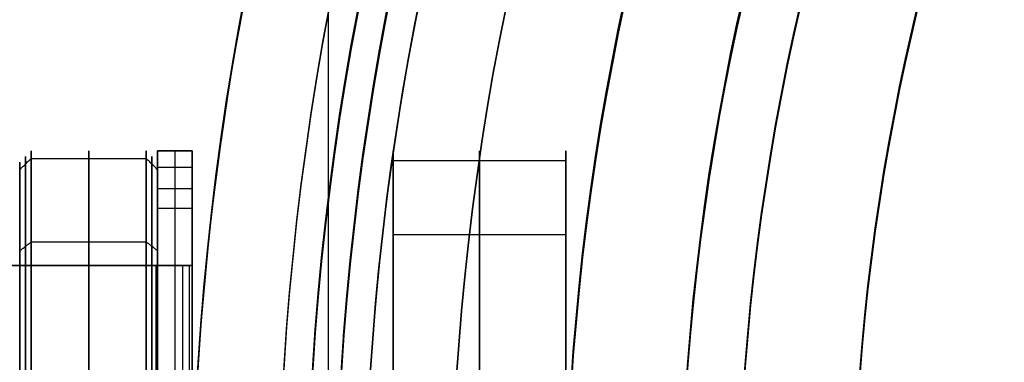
# Model space of a CAD drawing. Header units: millimetres. Extents: x -34.2 to 34.2, y -30.9 to 31.1.
# Tile 19 of 77: x -27.3 to -18.7, y 1.8 to 4.8. Entities that reach past the tile are written whole.
import ezdxf

# ---------------------------------------------------------------- set-up
doc = ezdxf.new("R2010")
doc.units = ezdxf.units.MM
for name, color, linetype, true_color in [('COTAS', 252, 'Continuous', 0x696969), ('IGES level 1', 7, 'Continuous', 0xe5eaed), ('IGES level 10', 7, 'Continuous', 0xffffff), ('IGES level 12', 7, 'Continuous', 0xffffff), ('IGES level 18', 7, 'Continuous', 0xffffff), ('IGES level 3', 7, 'Continuous', 0xe5eaed), ('IGES level 5', 7, 'Continuous', 0xe5eaed), ('IGES level 8', 7, 'Continuous', 0xcad1ee)]:
    doc.layers.add(name, color=color, linetype=linetype, true_color=true_color)

# ---------------------------------------------------------------- blocks, each defined once
blk = doc.blocks.new('Kivi_7w')
at = {"layer": 'IGES level 1', "extrusion": (0, 0, -1)}
for centre, radius, start, end in [((0, 0, 1.4), 31, 270, 90), ((0, 0, 0.85), 31, 270, 90), ((0, 0, 0.15), 30.85, 270, 90), ((0, 0), 30.7, 270, 90), ((0, 0), 25.75, 270, 90), ((0, 0), 24.25, 270, 90), ((0, 0, 0.85), 23.5, 270, 90), ((0, 0, -6), 25.75, 330.80957, 29.19043), ((0, 0, -6), 24.25, 330.39366, 29.60634), ((0, 0, -12), 24.25, 344.60634, 15.39366)]:
    blk.add_arc(centre, radius, start, end, dxfattribs=at)
at = {"layer": 'IGES level 1'}
for centre, radius, start, end in [((0, 0, -0.3), 31, 90, 270), ((0, 0, -1.55), 30.85, 90, 270), ((0, 0, -1.7), 30.7, 90, 270), ((0, 0), 25.75, 90, 270), ((0, 0), 24.25, 90, 270), ((0, 0), 23.5, 90, 270), ((0, 0, -1.7), 23.5, 90, 270), ((0, 0, 12), 25.75, 164.19043, 195.80957)]:
    blk.add_arc(centre, radius, start, end, dxfattribs=at)
blk.add_open_spline([(-24.565, -6.928, 12), (-24.565, 6.928, 12)], degree=1, dxfattribs=at)
at = {"layer": 'IGES level 10', "extrusion": (1, 0, 0)}
for centre, radius, start, end in [((0, 7, -26.05), 3.5, 360, 44.41531), ((3, 0.5, -26.05), 0.5, 270, 0), ((0, 7, -25.9), 3.5, 0, 44.41531)]:
    blk.add_arc(centre, radius, start, end, dxfattribs=at)
at = {"layer": 'IGES level 10', "extrusion": (-1, 0, 0)}
for centre, radius, start, end in [((-3, 0.5, 25.9), 0.5, 180, 270), ((0, 7, 25.75), 3.5, 135.58469, 180), ((-3, 0.5, 25.75), 0.5, 180, 270)]:
    blk.add_arc(centre, radius, start, end, dxfattribs=at)
at = {"layer": 'IGES level 10', "extrusion": (0, -1, 0)}
for radius, start in [(0.5, 0), (0.8, 360)]:
    blk.add_arc((-26.55, 9.8111, -2.5), radius, start, 26.56505, dxfattribs=at)
at = {"layer": 'IGES level 10'}
for points in [[(-25.75, 3.5, 7), (-26.05, 3.5, 7)], [(-26.05, 3.5, 0.5), (-25.75, 3.5, 0.5)], [(-26.05, 3.5, 7), (-26.05, 3.5, 0.5)], [(-26.05, 1.5, 4.9056), (-26.05, 3.5, 4.9056)], [(-26.05, 3.5, 3.75), (-25.75, 3.5, 3.75)], [(-25.9, 3.5, 0.5), (-25.9, 3.5, 7)], [(-25.75, 3.5, 0.5), (-25.75, 3.5, 7)], [(-25.75, 1.5, 4.9056), (-25.75, 3.5, 4.9056)], [(-25.75, 3.3536, 0.1464), (-26.05, 3.3536, 0.1464)], [(-26.05, 3.1725, 8.4783), (-25.75, 3.1725, 8.4783)], [(-26.05, -3), (-26.05, 3)], [(-26.05, 3), (-25.75, 3)], [(-25.9, 3), (-25.9, -3)], [(-25.75, 3), (-25.75, -3)], [(-29.9655, 2.5, 17.7603), (-26.1028, 2.5, 10.0348)], [(-25.8345, 2.5, 10.1689), (-29.6972, 2.5, 17.8944)], [(-26.1028, 2.5, 10.0348), (-25.8345, 2.5, 10.1689)], [(-26.1028, 2.5, 10.0348), (-26.1028, -2.5, 10.0348)], [(-25.7705, 2.5, 9.9911), (-26.0835, 2.5, 9.9911)], [(-26.0669, 2.5, 9.9401), (-26.0669, -2.5, 9.9401)], [(-26.05, -2.5, 9.8111), (-26.05, 2.5, 9.8111)], [(-26.05, 2.5, 9.8111), (-26.05, 2.5, 9.4495)], [(-26.05, 2.5, 9.4495), (-25.75, 2.5, 9.4495)], [(-25.75, 2.5, 9.8111), (-26.05, 2.5, 9.8111)], [(-26.05, 2.5, 9.6303), (-25.75, 2.5, 9.6303)], [(-25.9264, 2.5, 9.8111), (-25.9264, 2.5, 10.1229)], [(-25.9, 2.5, 9.8111), (-25.9, 2.5, 9.4495)], [(-25.8345, 2.5, 10.1689), (-25.8345, -2.5, 10.1689)], [(-25.7771, 2.5, 10.0174), (-25.7771, -2.5, 10.0174)], [(-25.75, -2.5, 9.8111), (-25.75, 2.5, 9.8111)], [(-25.75, 2.5, 9.4495), (-25.75, 2.5, 9.8111)]]:
    blk.add_open_spline(points, degree=1, dxfattribs=at)
at = {"layer": 'IGES level 12', "extrusion": (-1, 0, 0)}
for centre, radius in [((0, 4.3, 27.15), 3.5), ((0, 4.3, 26.1), 3.45), ((0, 4.3, 26.05), 3.4)]:
    blk.add_arc(centre, radius, 90, 270, dxfattribs=at)
at = {"layer": 'IGES level 12', "extrusion": (1, 0, 0)}
for centre, radius in [((0, 4.3, -26.15), 3.5), ((0, 4.3, -27.2), 3.45), ((0, 4.3, -26.65), 3.5), ((0, 4.3, -27.25), 3.4)]:
    blk.add_arc(centre, radius, 270, 90, dxfattribs=at)
at = {"layer": 'IGES level 12'}
for points in [[(-27.25, 3.3347, 3.6367), (-27.15, 3.4327, 3.6172)], [(-27.15, 3.4327, 3.6172), (-26.15, 3.4327, 3.6172)], [(-26.05, 3.3347, 4.9633), (-26.15, 3.4327, 4.9828)], [(-27.25, 3.4, 4.3), (-27.25, 1.2619, 4.3)], [(-26.05, 3.4, 4.3), (-26.05, 1.5, 4.3)], [(-27.25, 2.6282, 6.4569), (-27.15, 2.7055, 6.5204)], [(-27.15, 2.7055, 6.5204), (-26.15, 2.7055, 6.5204)], [(-26.05, 2.6282, 2.1431), (-26.15, 2.7055, 2.0796)]]:
    blk.add_open_spline(points, degree=1, dxfattribs=at)
at = {"layer": 'IGES level 18', "extrusion": (1, 0, 0)}
for radius in [3.5, 1.6]:
    blk.add_arc((0, 4.3, -24), radius, 271.59637, 91.59637, dxfattribs=at)
at = {"layer": 'IGES level 18', "extrusion": (-1, 0, 0)}
for centre in [(0, 4.3, 23.25), (0, 4.3, 22.5)]:
    blk.add_arc(centre, 3.5, 88.40363, 268.40363, dxfattribs=at)
at = {"layer": 'IGES level 18'}
for points in [[(-24, 3.4986, 4.3975), (-24, 1.5994, 4.3446)], [(-22.5, 3.4986, 4.3975), (-22.5, 1.5994, 4.3446)], [(-22.5, 3.4124, 5.0782), (-24, 3.4124, 5.0782)], [(-22.5, 2.7663, 2.1559), (-24, 2.7663, 2.1559)]]:
    blk.add_open_spline(points, degree=1, dxfattribs=at)
at = {"layer": 'IGES level 3', "extrusion": (1.10169e-33, -0.002279, -0.999997)}
blk.add_arc((0, -0.0098, -14.3), 22.5, 270, 90, dxfattribs=at)
at = {"layer": 'IGES level 3', "extrusion": (0, -0.002279, -0.999997)}
for centre, radius in [((0, -0.0098, -6.3), 22.5), ((0, -0.0098, -10.3), 21)]:
    blk.add_arc(centre, radius, 270, 90, dxfattribs=at)
at = {"layer": 'IGES level 3', "extrusion": (8.60932e-34, 0.002279, 0.999997)}
blk.add_arc((0, -0.0098, -1.7), 22.5, 90, 270, dxfattribs=at)
at = {"layer": 'IGES level 3', "extrusion": (1.83571e-35, -0.002279, -0.999997)}
blk.add_arc((0, -0.0098, 1.7), 22.5, 270, 90, dxfattribs=at)
at = {"layer": 'IGES level 3', "extrusion": (1.00538e-33, 0.002279, 0.999997)}
blk.add_arc((0, -0.0098, -1.7), 21.5, 90, 270, dxfattribs=at)
at = {"layer": 'IGES level 3', "extrusion": (-5.20573e-33, -0.002279, -0.999997)}
blk.add_arc((0, -0.0098, -14.3), 21, 270, 90, dxfattribs=at)
at = {"layer": 'IGES level 3', "extrusion": (2.32945e-33, 0.002279, 0.999997)}
blk.add_arc((0, -0.0098, 6.3), 21, 90, 270, dxfattribs=at)
at = {"layer": 'IGES level 5', "extrusion": (-3.67087e-16, 0.002279, 0.999997)}
blk.add_arc((0, -0.0098, 27.8), 25, 90.034, 270.034, dxfattribs=at)
at = {"layer": 'IGES level 5', "extrusion": (3.67088e-16, -0.002279, -0.999997)}
blk.add_arc((0, -0.0098, -14.8), 25, 269.966, 89.966, dxfattribs=at)
at = {"layer": 'IGES level 5', "extrusion": (0, -0.002279, -0.999997)}
for centre, radius in [((0, -0.0098, -21.3), 25), ((0, -0.0098, -28.05), 24.75), ((0, -0.0098, -12.3), 21.5), ((0, -0.0098, -15.9), 20)]:
    blk.add_arc(centre, radius, 269.966, 89.966, dxfattribs=at)
at = {"layer": 'IGES level 5', "extrusion": (0, 0.002279, 0.999997)}
blk.add_arc((0, -0.0098, 14.55), 24.75, 90.034, 270.034, dxfattribs=at)
at = {"layer": 'IGES level 5', "extrusion": (3.67065e-16, -0.002279, -0.999997)}
blk.add_arc((0, -0.0098, -28.3), 24.5, 269.966, 89.966, dxfattribs=at)
at = {"layer": 'IGES level 5', "extrusion": (-3.67065e-16, 0.002279, 0.999997)}
blk.add_arc((0, -0.0098, 14.3), 24.5, 90.034, 270.034, dxfattribs=at)
at = {"layer": 'IGES level 5', "extrusion": (3.67093e-16, -0.002279, -0.999997)}
blk.add_arc((0, -0.0098, -14.3), 21.5, 269.966, 89.966, dxfattribs=at)
at = {"layer": 'IGES level 5', "extrusion": (-3.67043e-16, 0.002279, 0.999997)}
blk.add_arc((0, -0.0098, 10.3), 21.5, 90.034, 270.034, dxfattribs=at)
at = {"layer": 'IGES level 5', "extrusion": (-3.67034e-16, 0.002279, 0.999997)}
blk.add_arc((0, -0.0098, 10.3), 21.5, 90.034, 270.034, dxfattribs=at)
at = {"layer": 'IGES level 5', "extrusion": (3.6711e-16, -0.002279, -0.999997)}
blk.add_arc((0, -0.0098, -21.5), 20, 269.966, 89.966, dxfattribs=at)
at = {"layer": 'IGES level 5', "extrusion": (-3.67056e-16, 0.002279, 0.999997)}
blk.add_arc((0, -0.0098, 10.3), 20, 90.034, 270.034, dxfattribs=at)
at = {"layer": 'IGES level 5', "extrusion": (3.67107e-16, -0.002279, -0.999997)}
blk.add_arc((0, -0.0098, -10.3), 20, 269.966, 89.966, dxfattribs=at)
at = {"layer": 'IGES level 8', "extrusion": (0, -0.002279, -0.999997)}
blk.add_arc((0, -0.0098, -5.2), 17.5, 293.09698, 113.09698, dxfattribs=at)

msp = doc.modelspace()

# ---------------------------------------------------------------- block references
at = {"layer": 'COTAS'}
msp.add_blockref('Kivi_7w', (0, 0.1362, 2.0236), dxfattribs=at)

doc.saveas('drawing.dxf')
